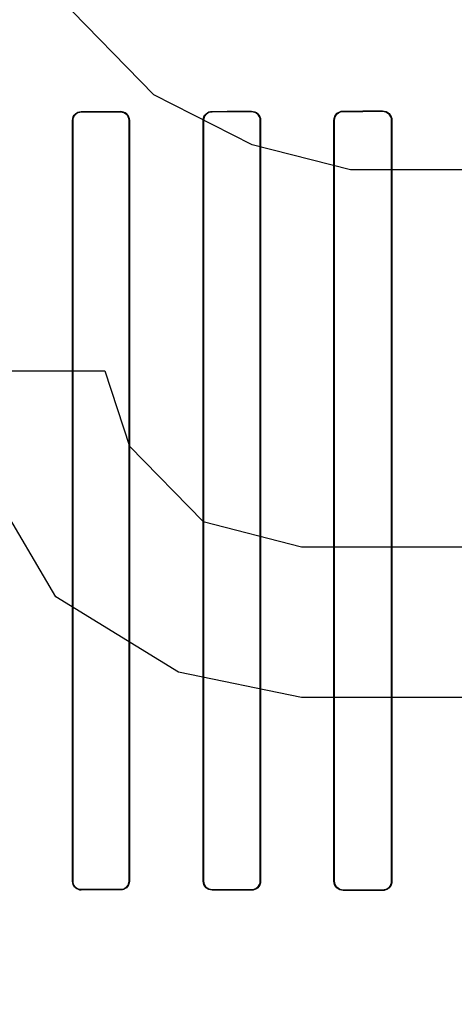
# Model space of a CAD drawing. Header units: millimetres. Extents: x 0 to 297, y 0 to 210.
# Tile 134 of 256: x 56.659 to 56.7585, y 157.0288 to 157.254. Entities that reach past the tile are written whole.
import ezdxf

# ---------------------------------------------------------------- set-up
doc = ezdxf.new("R2010")
doc.units = ezdxf.units.MM
doc.header["$LTSCALE"] = 16.335
doc.layers.get('0').update_dxf_attribs({"linetype": 'CONTINUOUS'})
for name, color, linetype in [('AXES_REF', 7, 'CONTINUOUS'), ('INTFCLR_1', 7, 'CONTINUOUS'), ('INTFCLR_72935', 7, 'CONTINUOUS')]:
    doc.layers.add(name, color=color, linetype=linetype)

msp = doc.modelspace()

# ---------------------------------------------------------------- linework, layer by layer
at = {"color": 7, "linetype": 'Continuous'}
for p, q in [((56.68973, 157.23685), (56.66723, 157.25983)), ((56.71223, 157.22536), (56.68973, 157.23685)), ((56.73473, 157.21962), (56.71223, 157.22536)), ((56.76848, 157.21962), (56.73473, 157.21962)), ((56.64473, 157.17366), (56.67848, 157.17366)), ((56.67848, 157.17366), (56.68411, 157.15643)), ((56.68411, 157.15643), (56.70098, 157.13919)), ((56.66723, 157.12196), (56.65036, 157.15068)), ((56.70098, 157.13919), (56.72348, 157.13345)), ((56.72348, 157.13345), (56.76848, 157.13345)), ((56.69536, 157.10472), (56.66723, 157.12196)), ((56.72348, 157.09898), (56.69536, 157.10472)), ((56.76848, 157.09898), (56.72348, 157.09898))]:
    msp.add_line(p, q, dxfattribs=at)
for radius in [5.8175, 5.817, 5.77975]:
    msp.add_circle((57.45473, 154.83398), radius, dxfattribs=at)
msp.add_arc((57.45473, 154.83398), 5.76, 278.277129, 261.722871, dxfattribs=at)
at = {"layer": 'AXES_REF', "color": 9, "linetype": 'Continuous'}
for radius in [5.30671, 3.55715]:
    msp.add_circle((57.45473, 154.83398), radius, dxfattribs=at)
at = {"layer": 'AXES_REF', "color": 7, "linetype": 'Continuous'}
msp.add_arc((57.45473, 154.83398), 5.892, 143.275384, 36.724616, dxfattribs=at)
at = {"layer": 'INTFCLR_1', "color": 9, "linetype": 'Continuous'}
for p, q in [((56.67306, 157.23298), (56.67306, 157.23291)), ((56.68206, 157.23292), (56.68206, 157.23299)), ((56.70306, 157.23303), (56.70306, 157.23296)), ((56.71206, 157.23298), (56.71206, 157.23305)), ((56.73306, 157.2331), (56.73306, 157.23303)), ((56.74206, 157.23305), (56.74206, 157.23313)), ((56.67113, 157.23097), (56.67106, 157.23097)), ((56.68409, 157.23097), (56.68402, 157.23097)), ((56.70108, 157.23097), (56.701, 157.23097)), ((56.71415, 157.23097), (56.71408, 157.23097)), ((56.73101, 157.23097), (56.73094, 157.23097)), ((56.74423, 157.23097), (56.74415, 157.23097)), ((56.67106, 157.05697), (56.67113, 157.05697)), ((56.68402, 157.05697), (56.68409, 157.05697)), ((56.701, 157.05697), (56.70108, 157.05697)), ((56.71408, 157.05697), (56.71415, 157.05697)), ((56.73094, 157.05697), (56.73101, 157.05697)), ((56.74415, 157.05697), (56.74423, 157.05697)), ((56.67306, 157.05503), (56.67306, 157.05496)), ((56.68206, 157.05495), (56.68206, 157.05502)), ((56.70306, 157.05498), (56.70306, 157.05491)), ((56.71206, 157.05489), (56.71206, 157.05496)), ((56.73306, 157.05491), (56.73306, 157.05484)), ((56.74206, 157.05481), (56.74206, 157.05489))]:
    msp.add_line(p, q, dxfattribs=at)
at = {"layer": 'INTFCLR_1', "color": 6, "linetype": 'Continuous'}
for p, q in [((56.67106, 157.05697), (56.67106, 157.23097)), ((56.67113, 157.05697), (56.67113, 157.23097)), ((56.68402, 157.23097), (56.68402, 157.05697)), ((56.68409, 157.23097), (56.68409, 157.05697)), ((56.701, 157.05697), (56.701, 157.23097)), ((56.70108, 157.05697), (56.70108, 157.23097)), ((56.71408, 157.23097), (56.71408, 157.05697)), ((56.71415, 157.23097), (56.71415, 157.05697)), ((56.73094, 157.05697), (56.73094, 157.23097)), ((56.73101, 157.05697), (56.73101, 157.23097)), ((56.74415, 157.23097), (56.74415, 157.05697)), ((56.74423, 157.23097), (56.74423, 157.05697))]:
    msp.add_line(p, q, dxfattribs=at)
for centre, major_axis, start_param, end_param in [((56.54256, 157.23397), (0.31293, 0), -1.140627, -1.108745), ((56.54256, 157.23397), (0.33093, 0), -1.165445, -1.135656), ((56.54256, 157.23397), (0.31293, 0), -1.032246, -0.998394), ((56.54256, 157.23397), (0.33093, 0), -1.064439, -1.033062), ((56.54256, 157.23397), (0.31293, 0), -0.9163, -0.879521), ((56.54256, 157.23397), (0.33093, 0), -0.9574, -0.923735), ((56.54256, 157.05397), (0.33093, 0), 1.135656, 1.165445), ((56.54256, 157.05397), (0.31293, 0), 1.108745, 1.140627), ((56.54256, 157.05397), (0.33093, 0), 1.033062, 1.064439), ((56.54256, 157.05397), (0.31293, 0), 0.998394, 1.032246), ((56.54256, 157.05397), (0.33093, 0), 0.923735, 0.9574), ((56.54256, 157.05397), (0.31293, 0), 0.879521, 0.9163)]:
    msp.add_ellipse(centre, major_axis=major_axis, ratio=0.003491, start_param=start_param, end_param=end_param, dxfattribs=at)
for points, knots in [([(56.67106, 157.23097), (56.67106, 157.23152), (56.67153, 157.23259), (56.67259, 157.23298), (56.67306, 157.23298)], [0, 0, 0, 0, 0.537377, 1, 1, 1, 1]), ([(56.67113, 157.23097), (56.67113, 157.2315), (56.67159, 157.23254), (56.67261, 157.23291), (56.67306, 157.23291)], [0, 0, 0, 0, 0.539272, 1, 1, 1, 1]), ([(56.68206, 157.23299), (56.68255, 157.23299), (56.68362, 157.2326), (56.68409, 157.23152), (56.68409, 157.23097)], [0, 0, 0, 0, 0.467062, 1, 1, 1, 1]), ([(56.68206, 157.23292), (56.68258, 157.23292), (56.68362, 157.23249), (56.68402, 157.23145), (56.68402, 157.23097)], [0, 0, 0, 0, 0.518242, 1, 1, 1, 1]), ([(56.701, 157.23097), (56.701, 157.23152), (56.70148, 157.23262), (56.70257, 157.23303), (56.70306, 157.23303)], [0, 0, 0, 0, 0.527315, 1, 1, 1, 1]), ([(56.70108, 157.23097), (56.70108, 157.23151), (56.70154, 157.23257), (56.70259, 157.23296), (56.70306, 157.23296)], [0, 0, 0, 0, 0.530529, 1, 1, 1, 1]), ([(56.71206, 157.23305), (56.71257, 157.23305), (56.71368, 157.23264), (56.71415, 157.23152), (56.71415, 157.23097)], [0, 0, 0, 0, 0.477914, 1, 1, 1, 1]), ([(56.71206, 157.23298), (56.71255, 157.23298), (56.71361, 157.23258), (56.71408, 157.23151), (56.71408, 157.23097)], [0, 0, 0, 0, 0.47417, 1, 1, 1, 1]), ([(56.73094, 157.23097), (56.73094, 157.23142), (56.73128, 157.23253), (56.73243, 157.2331), (56.73306, 157.2331)], [0, 0, 0, 0, 0.412854, 1, 1, 1, 1]), ([(56.73101, 157.23097), (56.73101, 157.23151), (56.73147, 157.23261), (56.73256, 157.23302), (56.73306, 157.23303)], [0, 0, 0, 0, 0.518696, 1, 1, 1, 1]), ([(56.74206, 157.23313), (56.74261, 157.23313), (56.74376, 157.23268), (56.74423, 157.23153), (56.74423, 157.23097)], [0, 0, 0, 0, 0.492785, 1, 1, 1, 1]), ([(56.74206, 157.23305), (56.74258, 157.23305), (56.74369, 157.23262), (56.74415, 157.23151), (56.74415, 157.23097)], [0, 0, 0, 0, 0.486808, 1, 1, 1, 1]), ([(56.67306, 157.05496), (56.67259, 157.05496), (56.67153, 157.05535), (56.67106, 157.05642), (56.67106, 157.05697)], [0, 0, 0, 0, 0.463766, 1, 1, 1, 1]), ([(56.67306, 157.05503), (56.67255, 157.05503), (56.67152, 157.05546), (56.67113, 157.05649), (56.67113, 157.05697)], [0, 0, 0, 0, 0.515305, 1, 1, 1, 1]), ([(56.68402, 157.05697), (56.68402, 157.05644), (56.68356, 157.05539), (56.68253, 157.05502), (56.68206, 157.05502)], [0, 0, 0, 0, 0.535916, 1, 1, 1, 1]), ([(56.68409, 157.05697), (56.68409, 157.05642), (56.68362, 157.05534), (56.68254, 157.05495), (56.68206, 157.05495)], [0, 0, 0, 0, 0.533482, 1, 1, 1, 1]), ([(56.70306, 157.05491), (56.70257, 157.05491), (56.70148, 157.05532), (56.701, 157.05642), (56.701, 157.05697)], [0, 0, 0, 0, 0.47334, 1, 1, 1, 1]), ([(56.70306, 157.05498), (56.70253, 157.05498), (56.70147, 157.05543), (56.70108, 157.05649), (56.70108, 157.05697)], [0, 0, 0, 0, 0.523665, 1, 1, 1, 1]), ([(56.71408, 157.05697), (56.71408, 157.05643), (56.71361, 157.05536), (56.71255, 157.05496), (56.71206, 157.05496)], [0, 0, 0, 0, 0.525897, 1, 1, 1, 1]), ([(56.71415, 157.05697), (56.71415, 157.05641), (56.71368, 157.0553), (56.71257, 157.05489), (56.71206, 157.05489)], [0, 0, 0, 0, 0.521857, 1, 1, 1, 1]), ([(56.73306, 157.05484), (56.73253, 157.05484), (56.73141, 157.05528), (56.73094, 157.05641), (56.73094, 157.05697)], [0, 0, 0, 0, 0.486439, 1, 1, 1, 1]), ([(56.73306, 157.05491), (56.73256, 157.05492), (56.73147, 157.05533), (56.73101, 157.05643), (56.73101, 157.05697)], [0, 0, 0, 0, 0.481494, 1, 1, 1, 1]), ([(56.74415, 157.05697), (56.74415, 157.05643), (56.74369, 157.05532), (56.74258, 157.05489), (56.74206, 157.05489)], [0, 0, 0, 0, 0.512318, 1, 1, 1, 1]), ([(56.74423, 157.05697), (56.74423, 157.05652), (56.74388, 157.0554), (56.74272, 157.05481), (56.74206, 157.05481)], [0, 0, 0, 0, 0.405294, 1, 1, 1, 1])]:
    msp.add_open_spline(points, degree=3, knots=knots, dxfattribs=at)
at = {"layer": 'INTFCLR_72935', "color": 9, "linetype": 'Continuous'}
for p, q in [((56.67306, 157.23291), (56.67306, 157.23298)), ((56.68206, 157.23299), (56.68206, 157.23292)), ((56.70306, 157.23296), (56.70306, 157.23303)), ((56.71206, 157.23305), (56.71206, 157.23298)), ((56.73306, 157.23303), (56.73306, 157.2331)), ((56.74206, 157.23313), (56.74206, 157.23305)), ((56.67106, 157.23097), (56.67113, 157.23097)), ((56.68402, 157.23097), (56.68409, 157.23097)), ((56.701, 157.23097), (56.70108, 157.23097)), ((56.71408, 157.23097), (56.71415, 157.23097)), ((56.73094, 157.23097), (56.73101, 157.23097)), ((56.74415, 157.23097), (56.74423, 157.23097)), ((56.67113, 157.05697), (56.67106, 157.05697)), ((56.68409, 157.05697), (56.68402, 157.05697)), ((56.70108, 157.05697), (56.701, 157.05697)), ((56.71415, 157.05697), (56.71408, 157.05697)), ((56.73101, 157.05697), (56.73094, 157.05697)), ((56.74423, 157.05697), (56.74415, 157.05697)), ((56.67306, 157.05496), (56.67306, 157.05503)), ((56.68206, 157.05502), (56.68206, 157.05495)), ((56.70306, 157.05491), (56.70306, 157.05498)), ((56.71206, 157.05496), (56.71206, 157.05489)), ((56.73306, 157.05484), (56.73306, 157.05491)), ((56.74206, 157.05489), (56.74206, 157.05481))]:
    msp.add_line(p, q, dxfattribs=at)
at = {"layer": 'INTFCLR_72935', "color": 6, "linetype": 'Continuous'}
for p, q in [((56.67106, 157.23097), (56.67106, 157.05697)), ((56.67113, 157.23097), (56.67113, 157.05697)), ((56.68402, 157.05697), (56.68402, 157.23097)), ((56.68409, 157.05697), (56.68409, 157.23097)), ((56.701, 157.23097), (56.701, 157.05697)), ((56.70108, 157.23097), (56.70108, 157.05697)), ((56.71408, 157.05697), (56.71408, 157.23097)), ((56.71415, 157.05697), (56.71415, 157.23097)), ((56.73094, 157.23097), (56.73094, 157.05697)), ((56.73101, 157.23097), (56.73101, 157.05697)), ((56.74415, 157.05697), (56.74415, 157.23097)), ((56.74423, 157.05697), (56.74423, 157.23097))]:
    msp.add_line(p, q, dxfattribs=at)
for centre, major_axis, start_param, end_param in [((56.54256, 157.23397), (0.31293, 0), -1.140627, -1.108745), ((56.54256, 157.23397), (0.33093, 0), -1.165445, -1.135656), ((56.54256, 157.23397), (0.31293, 0), -1.032246, -0.998394), ((56.54256, 157.23397), (0.33093, 0), -1.064439, -1.033062), ((56.54256, 157.23397), (0.31293, 0), -0.9163, -0.879521), ((56.54256, 157.23397), (0.33093, 0), -0.9574, -0.923735), ((56.54256, 157.05397), (0.33093, 0), 1.135656, 1.165445), ((56.54256, 157.05397), (0.31293, 0), 1.108745, 1.140627), ((56.54256, 157.05397), (0.33093, 0), 1.033062, 1.064439), ((56.54256, 157.05397), (0.31293, 0), 0.998394, 1.032246), ((56.54256, 157.05397), (0.33093, 0), 0.923735, 0.9574), ((56.54256, 157.05397), (0.31293, 0), 0.879521, 0.9163)]:
    msp.add_ellipse(centre, major_axis=major_axis, ratio=0.003491, start_param=start_param, end_param=end_param, dxfattribs=at)
for points, knots in [([(56.67106, 157.23097), (56.67106, 157.23152), (56.67154, 157.2326), (56.6726, 157.23298), (56.67306, 157.23298)], [0, 0, 0, 0, 0.542611, 1, 1, 1, 1]), ([(56.67306, 157.23291), (56.67255, 157.23291), (56.67152, 157.23247), (56.67113, 157.23144), (56.67113, 157.23097)], [0, 0, 0, 0, 0.520593, 1, 1, 1, 1]), ([(56.68409, 157.23097), (56.68409, 157.23152), (56.68362, 157.2326), (56.68254, 157.23299), (56.68206, 157.23299)], [0, 0, 0, 0, 0.533483, 1, 1, 1, 1]), ([(56.68402, 157.23097), (56.68402, 157.23151), (56.68355, 157.23256), (56.68252, 157.23292), (56.68206, 157.23292)], [0, 0, 0, 0, 0.543266, 1, 1, 1, 1]), ([(56.701, 157.23097), (56.701, 157.23153), (56.70148, 157.23263), (56.70257, 157.23303), (56.70306, 157.23303)], [0, 0, 0, 0, 0.531503, 1, 1, 1, 1]), ([(56.70306, 157.23296), (56.70253, 157.23296), (56.70147, 157.2325), (56.70108, 157.23145), (56.70108, 157.23097)], [0, 0, 0, 0, 0.529302, 1, 1, 1, 1]), ([(56.71206, 157.23305), (56.71258, 157.23305), (56.71369, 157.23263), (56.71415, 157.23152), (56.71415, 157.23097)], [0, 0, 0, 0, 0.486225, 1, 1, 1, 1]), ([(56.71408, 157.23097), (56.71408, 157.23152), (56.71361, 157.23259), (56.71254, 157.23298), (56.71206, 157.23298)], [0, 0, 0, 0, 0.532616, 1, 1, 1, 1]), ([(56.73094, 157.23097), (56.73094, 157.23153), (56.73141, 157.23267), (56.73254, 157.2331), (56.73306, 157.2331)], [0, 0, 0, 0, 0.516983, 1, 1, 1, 1]), ([(56.73306, 157.23303), (56.73255, 157.23302), (56.73146, 157.2326), (56.73101, 157.23151), (56.73101, 157.23097)], [0, 0, 0, 0, 0.488802, 1, 1, 1, 1]), ([(56.74206, 157.23313), (56.74261, 157.23313), (56.74376, 157.23267), (56.74423, 157.23152), (56.74423, 157.23097)], [0, 0, 0, 0, 0.499305, 1, 1, 1, 1]), ([(56.74415, 157.23097), (56.74415, 157.23152), (56.74368, 157.23263), (56.74258, 157.23305), (56.74206, 157.23305)], [0, 0, 0, 0, 0.517651, 1, 1, 1, 1]), ([(56.67106, 157.05697), (56.67106, 157.05642), (56.67153, 157.05535), (56.67259, 157.05496), (56.67306, 157.05496)], [0, 0, 0, 0, 0.537376, 1, 1, 1, 1]), ([(56.68206, 157.05502), (56.68259, 157.05502), (56.68363, 157.05546), (56.68402, 157.0565), (56.68402, 157.05697)], [0, 0, 0, 0, 0.524781, 1, 1, 1, 1]), ([(56.68409, 157.05697), (56.68409, 157.05641), (56.68361, 157.05533), (56.68254, 157.05495), (56.68206, 157.05495)], [0, 0, 0, 0, 0.540749, 1, 1, 1, 1]), ([(56.70306, 157.05491), (56.70256, 157.05491), (56.70147, 157.05532), (56.701, 157.05642), (56.701, 157.05697)], [0, 0, 0, 0, 0.479796, 1, 1, 1, 1]), ([(56.70108, 157.05697), (56.70108, 157.05643), (56.70154, 157.05537), (56.70259, 157.05498), (56.70306, 157.05498)], [0, 0, 0, 0, 0.535113, 1, 1, 1, 1]), ([(56.71206, 157.05496), (56.71255, 157.05496), (56.71361, 157.05536), (56.71408, 157.05643), (56.71408, 157.05697)], [0, 0, 0, 0, 0.47417, 1, 1, 1, 1]), ([(56.71415, 157.05697), (56.71415, 157.05641), (56.71367, 157.05529), (56.71256, 157.05489), (56.71206, 157.05489)], [0, 0, 0, 0, 0.528383, 1, 1, 1, 1]), ([(56.73306, 157.05484), (56.73253, 157.05484), (56.7314, 157.05529), (56.73094, 157.05642), (56.73094, 157.05697)], [0, 0, 0, 0, 0.493578, 1, 1, 1, 1]), ([(56.73101, 157.05697), (56.73101, 157.05642), (56.73148, 157.05533), (56.73256, 157.05492), (56.73306, 157.05491)], [0, 0, 0, 0, 0.522602, 1, 1, 1, 1]), ([(56.74206, 157.05489), (56.74259, 157.05489), (56.74369, 157.05533), (56.74415, 157.05643), (56.74415, 157.05697)], [0, 0, 0, 0, 0.494361, 1, 1, 1, 1]), ([(56.74423, 157.05697), (56.74423, 157.05641), (56.74375, 157.05525), (56.7426, 157.05481), (56.74206, 157.05481)], [0, 0, 0, 0, 0.510846, 1, 1, 1, 1])]:
    msp.add_open_spline(points, degree=3, knots=knots, dxfattribs=at)
msp.add_open_spline([(56.67113, 157.05697), (56.67113, 157.05643), (56.67126, 157.0555), (56.6718, 157.0555)], degree=3, dxfattribs=at)

doc.saveas('drawing.dxf')
